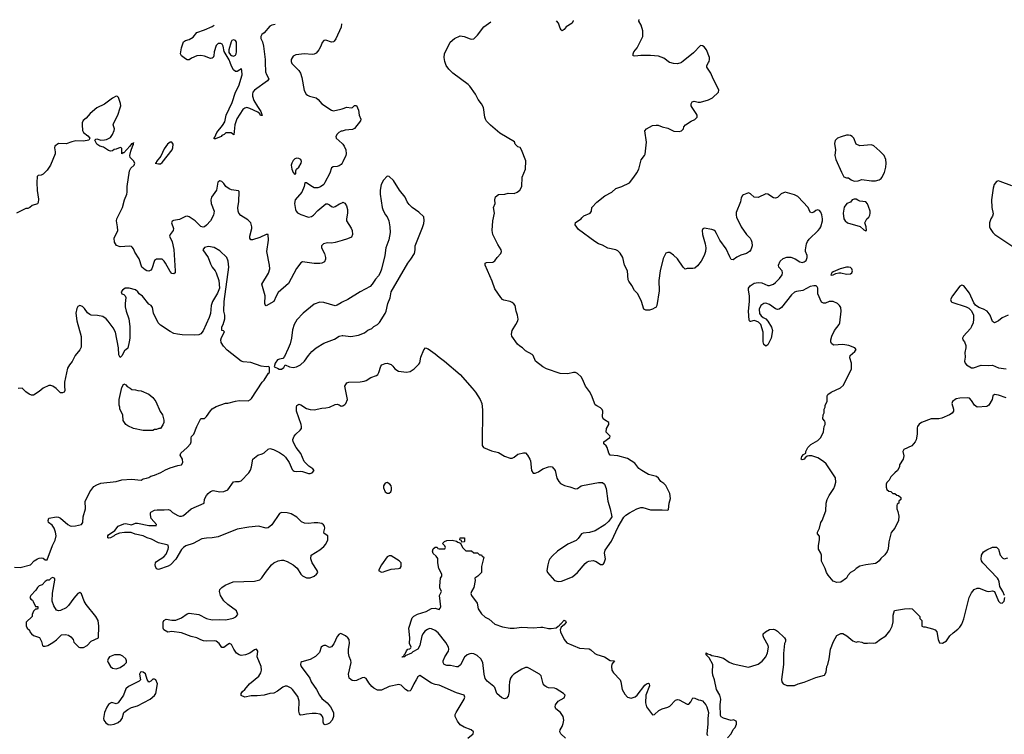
# Model space of a CAD drawing. Header units: inches. Extents: x 2323201 to 2563958, y 895391 to 1023096.
# Tile 86 of 196: x 2416646 to 2426892, y 1013004 to 1020446. Entities that reach past the tile are written whole.
import ezdxf

# ---------------------------------------------------------------- set-up
doc = ezdxf.new("R2010")
doc.units = ezdxf.units.IN
doc.header["$MEASUREMENT"] = 0
for name, color, linetype in [('C4011', 7, 'Continuous'), ('C4012', 7, 'Continuous'), ('C4021', 7, 'Continuous'), ('C4022', 7, 'Continuous')]:
    doc.layers.add(name, color=color, linetype=linetype)

msp = doc.modelspace()

# ---------------------------------------------------------------- linework, layer by layer
at = {"layer": 'C4011', "color": 5}
for points, elevation in [([(2419169, 1019449), (2419150, 1019449), (2419144, 1019464), (2419123, 1019483), (2419041, 1019521), (2419010, 1019530), (2418990, 1019525), (2418969, 1019511), (2418906, 1019414), (2418883, 1019350), (2418873, 1019247), (2418847, 1019267), (2418790, 1019266), (2418774, 1019250), (2418750, 1019239), (2418741, 1019230), (2418684, 1019204), (2418670, 1019206), (2418669, 1019210), (2418678, 1019222), (2418698, 1019270), (2418757, 1019343), (2418779, 1019381), (2418793, 1019450), (2418857, 1019583), (2418891, 1019690), (2418925, 1019755), (2418960, 1019870), (2418957, 1019917), (2418950, 1019938), (2418937, 1019923), (2418910, 1019906), (2418890, 1019905), (2418870, 1019922), (2418850, 1019961), (2418837, 1020000)], 120), ([(2419201, 1020000), (2419202, 1019902), (2419213, 1019873), (2419237, 1019830), (2419224, 1019810), (2419088, 1019712), (2419072, 1019690), (2419067, 1019670), (2419067, 1019650), (2419084, 1019604), (2419120, 1019540), (2419156, 1019490), (2419169, 1019449)], 120), ([(2419475, 1020000), (2419479, 1019990), (2419550, 1019916), (2419568, 1019888), (2419583, 1019843), (2419607, 1019707), (2419628, 1019670), (2419640, 1019660), (2419661, 1019650), (2419730, 1019632), (2419753, 1019613), (2419790, 1019570), (2419890, 1019502), (2419910, 1019498), (2419986, 1019514), (2420000, 1019518)], 140), ([(2420000, 1018146), (2419930, 1018125), (2419890, 1018119), (2419850, 1018121), (2419807, 1018110), (2419788, 1018090), (2419787, 1018070), (2419818, 1018010), (2419828, 1017970), (2419828, 1017950), (2419816, 1017924), (2419790, 1017910), (2419770, 1017907), (2419710, 1017907), (2419590, 1017925), (2419570, 1017913), (2419526, 1017854), (2419442, 1017698), (2419335, 1017605), (2419313, 1017567), (2419289, 1017510), (2419210, 1017464), (2419203, 1017470), (2419198, 1017490), (2419200, 1017570), (2419164, 1017690), (2419235, 1017805), (2419248, 1017850), (2419247, 1017890), (2419219, 1018030), (2419235, 1018150), (2419230, 1018208), (2419210, 1018209), (2419143, 1018177), (2419070, 1018152), (2419050, 1018153), (2419042, 1018170), (2419042, 1018190), (2419062, 1018270), (2419061, 1018290), (2419050, 1018330), (2419020, 1018360), (2418947, 1018407), (2418927, 1018430), (2418920, 1018450), (2418917, 1018490), (2418926, 1018550), (2418930, 1018658), (2418923, 1018663), (2418850, 1018674), (2418824, 1018684), (2418790, 1018710), (2418770, 1018739), (2418750, 1018759), (2418730, 1018769), (2418708, 1018752), (2418694, 1018670), (2418643, 1018597), (2418635, 1018570), (2418640, 1018530), (2418669, 1018450), (2418663, 1018410), (2418632, 1018350), (2418590, 1018305), (2418570, 1018289), (2418555, 1018285), (2418530, 1018291), (2418471, 1018351), (2418410, 1018392), (2418390, 1018401), (2418370, 1018397), (2418310, 1018364), (2418245, 1018355), (2418231, 1018349), (2418227, 1018330), (2418246, 1018270), (2418243, 1018250), (2418213, 1018210), (2418204, 1018190), (2418232, 1018132), (2418250, 1018052), (2418264, 1017830), (2418262, 1017810), (2418250, 1017798), (2418230, 1017801), (2418210, 1017822), (2418164, 1017910), (2418150, 1017932), (2418130, 1017952), (2418070, 1017950), (2418050, 1017939), (2418020, 1017850), (2418010, 1017836), (2417990, 1017828), (2417970, 1017831), (2417950, 1017840), (2417916, 1017870), (2417890, 1017954), (2417844, 1018024), (2417830, 1018059), (2417817, 1018077), (2417810, 1018083), (2417790, 1018086), (2417690, 1018079), (2417653, 1018093), (2417633, 1018130), (2417630, 1018170), (2417668, 1018250), (2417665, 1018290), (2417654, 1018350), (2417656, 1018370), (2417717, 1018490), (2417736, 1018570), (2417760, 1018630), (2417764, 1018650), (2417764, 1018710), (2417788, 1018872), (2417801, 1018899), (2417838, 1018930), (2417845, 1018950), (2417830, 1018975), (2417797, 1019010), (2417792, 1019030), (2417803, 1019077), (2417823, 1019137), (2417830, 1019145), (2417830, 1019166), (2417826, 1019154), (2417810, 1019152), (2417793, 1019127), (2417730, 1019059), (2417721, 1019059), (2417710, 1019049), (2417709, 1019109), (2417690, 1019113), (2417650, 1019097), (2417630, 1019094), (2417610, 1019079), (2417590, 1019076), (2417570, 1019083), (2417517, 1019117), (2417478, 1019130), (2417450, 1019149), (2417428, 1019190), (2417438, 1019202), (2417450, 1019205), (2417491, 1019191), (2417530, 1019193), (2417550, 1019198), (2417590, 1019219), (2417612, 1019250), (2417629, 1019290), (2417633, 1019310), (2417619, 1019350), (2417624, 1019370), (2417668, 1019452), (2417693, 1019527), (2417697, 1019550), (2417694, 1019574), (2417674, 1019634), (2417665, 1019645), (2417650, 1019649), (2417610, 1019627), (2417530, 1019567), (2417450, 1019526), (2417378, 1019470), (2417339, 1019421), (2417306, 1019394), (2417297, 1019370), (2417296, 1019350), (2417301, 1019290), (2417311, 1019270), (2417356, 1019236), (2417376, 1019210), (2417365, 1019190), (2417310, 1019181), (2417230, 1019183), (2417190, 1019175), (2417130, 1019154), (2417050, 1019156), (2417013, 1019130), (2417007, 1019110), (2417016, 1019070), (2417014, 1019050), (2416966, 1018930), (2416930, 1018879), (2416890, 1018838), (2416870, 1018827), (2416837, 1018823), (2416828, 1018812), (2416824, 1018750), (2416828, 1018668), (2416842, 1018578), (2416838, 1018542), (2416830, 1018529), (2416774, 1018510), (2416750, 1018488), (2416730, 1018478), (2416710, 1018478), (2416614, 1018430)], 140), ([(2419169, 1019449), (2419170, 1019446)], 120), ([(2420000, 1019286), (2419990, 1019283), (2419968, 1019272), (2419950, 1019255), (2419935, 1019230), (2419938, 1019210), (2420000, 1019157)], 140), ([(2420000, 1018951), (2419990, 1018937), (2419970, 1018924), (2419950, 1018916), (2419908, 1018912), (2419890, 1018904), (2419874, 1018846), (2419822, 1018750), (2419809, 1018730), (2419776, 1018704), (2419750, 1018694), (2419710, 1018696), (2419674, 1018714), (2419630, 1018748), (2419614, 1018746), (2419607, 1018710), (2419583, 1018650), (2419514, 1018570), (2419507, 1018533), (2419517, 1018470), (2419524, 1018450), (2419535, 1018435), (2419570, 1018416), (2419650, 1018390), (2419683, 1018397), (2419703, 1018410), (2419750, 1018458), (2419830, 1018527), (2419850, 1018527), (2419870, 1018519), (2419890, 1018501), (2419910, 1018494), (2419930, 1018499), (2419973, 1018527), (2420000, 1018539)], 140), ([(2416590, 1014743), (2416650, 1014742), (2416758, 1014770), (2416798, 1014810), (2416830, 1014831), (2416850, 1014838), (2416870, 1014842), (2416890, 1014838), (2416910, 1014822), (2416930, 1014822), (2416986, 1014970), (2417016, 1015024), (2417024, 1015070), (2417020, 1015110), (2417005, 1015150), (2416983, 1015183), (2416947, 1015210), (2416943, 1015230), (2416950, 1015254), (2417030, 1015270), (2417050, 1015266), (2417070, 1015255), (2417147, 1015187), (2417170, 1015175), (2417190, 1015170), (2417227, 1015173), (2417289, 1015190), (2417304, 1015210), (2417306, 1015270), (2417330, 1015350), (2417327, 1015430), (2417369, 1015510), (2417374, 1015530), (2417417, 1015583), (2417450, 1015603), (2417490, 1015619), (2417650, 1015637), (2417710, 1015653), (2417810, 1015660), (2417909, 1015651), (2417930, 1015665), (2417966, 1015670), (2417990, 1015678), (2418010, 1015691), (2418050, 1015701), (2418115, 1015730), (2418162, 1015758), (2418210, 1015777), (2418290, 1015804), (2418330, 1015811), (2418345, 1015835), (2418339, 1015870), (2418315, 1015910), (2418322, 1015930), (2418389, 1015990), (2418424, 1016030), (2418429, 1016050), (2418429, 1016091), (2418435, 1016105), (2418458, 1016130), (2418489, 1016210), (2418530, 1016292), (2418570, 1016294), (2418588, 1016312), (2418630, 1016372), (2418650, 1016392), (2418690, 1016418), (2418789, 1016451), (2418810, 1016451), (2418890, 1016474), (2418930, 1016479), (2419022, 1016478), (2419049, 1016491), (2419058, 1016502), (2419169, 1016670), (2419189, 1016690), (2419236, 1016764), (2419246, 1016770), (2419247, 1016827), (2419233, 1016833), (2419210, 1016829), (2419157, 1016837), (2419050, 1016876), (2418970, 1016884), (2418950, 1016890), (2418804, 1017004), (2418765, 1017045), (2418744, 1017084), (2418740, 1017110), (2418745, 1017135), (2418776, 1017196), (2418767, 1017207), (2418748, 1017210), (2418748, 1017248), (2418762, 1017270), (2418782, 1017330), (2418782, 1017370), (2418769, 1017410), (2418772, 1017510), (2418823, 1017870), (2418814, 1017930), (2418800, 1017970), (2418730, 1018040), (2418670, 1018074), (2418610, 1018082), (2418568, 1018072), (2418551, 1018050), (2418608, 1017970), (2418630, 1017903), (2418649, 1017869), (2418680, 1017830), (2418690, 1017810), (2418719, 1017730), (2418726, 1017650), (2418704, 1017596), (2418651, 1017510), (2418639, 1017470), (2418630, 1017386), (2418617, 1017343), (2418556, 1017204), (2418530, 1017173), (2418510, 1017163), (2418470, 1017159), (2418335, 1017165), (2418289, 1017169), (2418250, 1017179), (2418210, 1017199), (2418110, 1017263), (2418087, 1017287), (2418038, 1017390), (2418028, 1017450), (2418015, 1017470), (2417990, 1017482), (2417925, 1017565), (2417888, 1017590), (2417875, 1017610), (2417850, 1017634), (2417786, 1017650), (2417742, 1017650), (2417716, 1017630), (2417703, 1017610), (2417710, 1017592), (2417730, 1017585), (2417745, 1017570), (2417751, 1017551), (2417743, 1017490), (2417744, 1017456), (2417753, 1017410), (2417782, 1017330), (2417793, 1017250), (2417791, 1017130), (2417786, 1017090), (2417770, 1017026), (2417750, 1017006), (2417738, 1017002), (2417712, 1016950), (2417690, 1016926), (2417676, 1016956), (2417675, 1017030), (2417643, 1017190), (2417617, 1017237), (2417567, 1017307), (2417544, 1017330), (2417510, 1017353), (2417455, 1017365), (2417390, 1017369), (2417376, 1017376), (2417350, 1017394), (2417319, 1017439), (2417299, 1017459), (2417270, 1017469), (2417257, 1017463), (2417250, 1017458), (2417241, 1017439), (2417231, 1017390), (2417239, 1017310), (2417285, 1017145), (2417285, 1017035), (2417271, 1017009), (2417223, 1016950), (2417193, 1016887), (2417163, 1016850), (2417144, 1016816), (2417113, 1016670), (2417111, 1016630), (2417115, 1016585), (2417110, 1016568), (2417090, 1016558), (2417070, 1016558), (2417025, 1016605), (2416990, 1016629), (2416970, 1016635), (2416950, 1016635), (2416890, 1016609), (2416850, 1016575), (2416790, 1016535), (2416770, 1016535), (2416745, 1016545), (2416710, 1016569), (2416670, 1016608), (2416630, 1016604)], 160), ([(2420000, 1017503), (2419990, 1017498), (2419950, 1017473), (2419930, 1017465), (2419810, 1017502), (2419770, 1017504), (2419710, 1017483), (2419596, 1017390), (2419530, 1017319), (2419503, 1017270), (2419483, 1017217), (2419474, 1017130), (2419459, 1017070), (2419440, 1017020), (2419401, 1016939), (2419383, 1016917), (2419348, 1016912), (2419330, 1016905), (2419305, 1016870), (2419294, 1016830), (2419330, 1016818), (2419347, 1016807), (2419370, 1016805), (2419396, 1016824), (2419410, 1016852), (2419454, 1016830), (2419490, 1016825), (2419526, 1016830), (2419568, 1016850), (2419609, 1016890), (2419650, 1016950), (2419685, 1016990), (2419730, 1017027), (2419810, 1017077), (2419923, 1017117), (2419970, 1017151), (2420000, 1017155)], 160), ([(2420000, 1014046), (2419988, 1014052), (2419970, 1014047), (2419950, 1014021), (2419914, 1013946), (2419890, 1013915), (2419870, 1013909), (2419830, 1013929), (2419810, 1013930), (2419797, 1013923), (2419784, 1013910), (2419766, 1013854), (2419725, 1013815), (2419670, 1013782), (2419583, 1013757), (2419571, 1013750), (2419568, 1013732), (2419575, 1013710), (2419664, 1013590), (2419679, 1013550), (2419736, 1013470), (2419765, 1013410), (2419790, 1013377), (2419847, 1013330), (2419879, 1013290), (2419911, 1013231), (2419911, 1013190), (2419899, 1013150), (2419870, 1013121), (2419850, 1013109), (2419824, 1013104), (2419809, 1013110), (2419804, 1013130), (2419805, 1013170), (2419797, 1013190), (2419785, 1013204), (2419770, 1013213), (2419730, 1013221), (2419690, 1013222), (2419630, 1013215), (2419595, 1013205), (2419570, 1013202), (2419566, 1013206), (2419557, 1013217), (2419550, 1013246), (2419554, 1013350), (2419539, 1013399), (2419486, 1013470), (2419470, 1013484), (2419430, 1013504), (2419410, 1013504), (2419385, 1013495), (2419330, 1013452), (2419290, 1013432), (2419250, 1013427), (2419190, 1013410), (2419117, 1013403), (2419055, 1013405), (2418990, 1013389), (2418949, 1013409), (2418949, 1013430), (2418964, 1013450), (2418990, 1013471), (2419038, 1013530), (2419134, 1013610), (2419156, 1013644), (2419162, 1013670), (2419160, 1013710), (2419118, 1013810), (2419123, 1013870), (2419110, 1013889), (2419090, 1013885), (2419039, 1013850), (2418996, 1013830), (2418950, 1013824), (2418929, 1013830), (2418903, 1013850), (2418875, 1013890), (2418850, 1013938), (2418830, 1013949), (2418810, 1013939), (2418770, 1013909), (2418750, 1013909), (2418723, 1013950), (2418690, 1013975), (2418670, 1013978), (2418590, 1013972), (2418557, 1013977), (2418530, 1013986), (2418488, 1014010), (2418430, 1014024), (2418330, 1014059), (2418230, 1014074), (2418189, 1014069), (2418146, 1014090), (2418138, 1014110), (2418138, 1014170), (2418146, 1014190), (2418170, 1014202), (2418230, 1014191), (2418270, 1014194), (2418330, 1014216), (2418390, 1014257), (2418410, 1014264), (2418510, 1014251), (2418588, 1014208), (2418650, 1014196), (2418730, 1014199), (2418790, 1014195), (2418867, 1014213), (2418894, 1014226), (2418917, 1014250), (2418903, 1014290), (2418810, 1014354), (2418770, 1014392), (2418734, 1014450), (2418725, 1014490), (2418730, 1014510), (2418748, 1014532), (2418783, 1014557), (2418867, 1014593), (2419090, 1014600), (2419146, 1014614), (2419166, 1014634), (2419203, 1014690), (2419266, 1014770), (2419292, 1014790), (2419336, 1014810), (2419370, 1014818), (2419390, 1014817), (2419430, 1014804), (2419490, 1014770), (2419533, 1014733), (2419570, 1014673), (2419590, 1014653), (2419610, 1014642), (2419630, 1014633), (2419670, 1014633), (2419709, 1014650), (2419734, 1014670), (2419748, 1014690), (2419742, 1014710), (2419689, 1014790), (2419675, 1014830), (2419678, 1014870), (2419770, 1014925), (2419810, 1014959), (2419830, 1014984), (2419851, 1015030), (2419854, 1015050), (2419851, 1015071), (2419815, 1015095), (2419812, 1015110), (2419822, 1015150), (2419818, 1015170), (2419806, 1015186), (2419790, 1015198), (2419750, 1015207), (2419710, 1015207), (2419650, 1015199), (2419610, 1015202), (2419578, 1015218), (2419530, 1015266), (2419470, 1015301), (2419430, 1015309), (2419370, 1015314), (2419350, 1015304), (2419270, 1015185), (2419230, 1015154), (2419210, 1015151), (2419130, 1015170), (2419030, 1015161), (2418910, 1015140), (2418710, 1015061), (2418650, 1015050), (2418590, 1015047), (2418541, 1015039), (2418450, 1014992), (2418374, 1014966), (2418350, 1014950), (2418331, 1014929), (2418270, 1014827), (2418215, 1014770), (2418190, 1014754), (2418090, 1014719), (2418070, 1014728), (2418059, 1014750), (2418055, 1014770), (2418059, 1014790), (2418070, 1014805), (2418147, 1014853), (2418170, 1014881), (2418192, 1014930), (2418195, 1014950), (2418190, 1014973), (2418090, 1014996), (2418017, 1015037), (2417973, 1015050), (2417930, 1015070), (2417849, 1015089), (2417805, 1015105), (2417735, 1015105), (2417683, 1015097), (2417640, 1015080), (2417630, 1015070), (2417591, 1015050), (2417570, 1015045), (2417562, 1015050), (2417564, 1015070), (2417570, 1015081), (2417635, 1015125), (2417670, 1015170), (2417730, 1015195), (2417750, 1015199), (2417810, 1015186), (2417850, 1015201), (2417870, 1015202), (2417990, 1015179), (2418058, 1015178), (2418066, 1015174), (2418069, 1015190), (2418015, 1015250), (2418006, 1015290), (2418006, 1015310), (2418010, 1015316), (2418050, 1015339), (2418077, 1015343), (2418150, 1015340), (2418190, 1015344), (2418210, 1015339), (2418235, 1015315), (2418290, 1015281), (2418310, 1015274), (2418330, 1015274), (2418350, 1015283), (2418430, 1015351), (2418564, 1015410), (2418569, 1015451), (2418589, 1015490), (2418607, 1015513), (2418630, 1015531), (2418659, 1015541), (2418730, 1015530), (2418770, 1015531), (2418810, 1015551), (2418870, 1015634), (2418890, 1015638), (2418930, 1015636), (2418950, 1015645), (2419030, 1015727), (2419047, 1015753), (2419059, 1015790), (2419072, 1015868), (2419124, 1015910), (2419170, 1015924), (2419190, 1015935), (2419230, 1015973), (2419250, 1015979), (2419287, 1015970), (2419350, 1015938), (2419392, 1015910), (2419412, 1015890), (2419450, 1015833), (2419482, 1015762), (2419490, 1015750), (2419503, 1015743), (2419530, 1015739), (2419570, 1015743), (2419590, 1015740), (2419650, 1015719), (2419670, 1015719), (2419690, 1015727), (2419709, 1015750), (2419697, 1015770), (2419656, 1015796), (2419605, 1015845), (2419570, 1015928), (2419524, 1015990), (2419491, 1016050), (2419488, 1016072), (2419502, 1016110), (2419518, 1016130), (2419566, 1016170), (2419578, 1016190), (2419579, 1016210), (2419574, 1016230), (2419526, 1016370), (2419525, 1016410), (2419531, 1016429), (2419550, 1016441), (2419570, 1016434), (2419630, 1016397), (2419670, 1016386), (2419710, 1016381), (2419790, 1016400), (2419830, 1016402), (2419870, 1016411), (2419930, 1016439), (2419950, 1016441), (2419970, 1016436), (2419990, 1016422), (2420000, 1016423)], 140)]:
    msp.add_lwpolyline(points, dxfattribs=dict(at, elevation=elevation))
for points, elevation in [([(2418210, 1019169), (2418184, 1019150), (2418150, 1019099), (2418116, 1019024), (2418071, 1018970), (2418065, 1018955), (2418054, 1018950), (2418090, 1018943), (2418110, 1018945), (2418130, 1018959), (2418231, 1019090), (2418240, 1019110), (2418244, 1019150), (2418230, 1019169)], 140), ([(2419530, 1019004), (2419510, 1018998), (2419490, 1018978), (2419476, 1018950), (2419471, 1018930), (2419478, 1018890), (2419490, 1018854), (2419510, 1018834), (2419518, 1018842), (2419518, 1018870), (2419528, 1018890), (2419552, 1018908), (2419576, 1018950), (2419579, 1018970), (2419573, 1018990), (2419550, 1019001)], 140), ([(2418030, 1016168), (2417930, 1016169), (2417830, 1016189), (2417770, 1016215), (2417750, 1016229), (2417722, 1016270), (2417718, 1016330), (2417689, 1016390), (2417689, 1016410), (2417682, 1016430), (2417682, 1016490), (2417710, 1016614), (2417728, 1016652), (2417750, 1016642), (2417765, 1016625), (2417794, 1016610), (2417813, 1016593), (2417850, 1016592), (2417876, 1016584), (2417910, 1016582), (2417990, 1016545), (2418030, 1016511), (2418061, 1016470), (2418107, 1016367), (2418131, 1016330), (2418144, 1016276), (2418145, 1016250), (2418135, 1016225), (2418110, 1016188), (2418093, 1016187), (2418070, 1016178), (2418050, 1016178)], 160), ([(2416990, 1014638), (2416974, 1014630), (2416954, 1014610), (2416930, 1014608), (2416910, 1014595), (2416878, 1014562), (2416850, 1014549), (2416830, 1014532), (2416814, 1014506), (2416763, 1014450), (2416751, 1014430), (2416762, 1014410), (2416779, 1014399), (2416787, 1014387), (2416810, 1014334), (2416833, 1014333), (2416833, 1014313), (2416830, 1014306), (2416810, 1014306), (2416790, 1014286), (2416774, 1014250), (2416774, 1014230), (2416714, 1014170), (2416713, 1014133), (2416722, 1014110), (2416747, 1014087), (2416751, 1014070), (2416768, 1014050), (2416790, 1014031), (2416851, 1014011), (2416871, 1013970), (2416882, 1013930), (2416890, 1013922), (2416910, 1013921), (2416938, 1013930), (2416990, 1013959), (2417030, 1013988), (2417082, 1014038), (2417124, 1014044), (2417155, 1014035), (2417179, 1014019), (2417201, 1013990), (2417210, 1013962), (2417262, 1013910), (2417270, 1013906), (2417310, 1013908), (2417348, 1013930), (2417390, 1013974), (2417466, 1014010), (2417469, 1014130), (2417463, 1014190), (2417438, 1014230), (2417337, 1014357), (2417318, 1014390), (2417290, 1014468), (2417270, 1014482), (2417250, 1014469), (2417210, 1014423), (2417155, 1014345), (2417130, 1014321), (2417070, 1014293), (2417050, 1014289), (2417030, 1014297), (2417000, 1014340), (2416984, 1014390), (2416986, 1014474), (2417013, 1014610), (2417010, 1014626)], 160), ([(2417692, 1013832), (2417634, 1013830), (2417582, 1013810), (2417565, 1013790), (2417561, 1013770), (2417566, 1013750), (2417591, 1013710), (2417610, 1013691), (2417650, 1013686), (2417690, 1013698), (2417738, 1013730), (2417758, 1013750), (2417758, 1013770), (2417749, 1013790), (2417719, 1013819)], 160), ([(2417910, 1013656), (2417902, 1013650), (2417893, 1013630), (2417902, 1013570), (2417890, 1013558), (2417777, 1013503), (2417750, 1013478), (2417725, 1013410), (2417672, 1013330), (2417650, 1013322), (2417606, 1013334), (2417590, 1013329), (2417570, 1013315), (2417553, 1013287), (2417528, 1013230), (2417519, 1013170), (2417523, 1013150), (2417543, 1013123), (2417565, 1013106), (2417590, 1013101), (2417630, 1013108), (2417672, 1013128), (2417699, 1013150), (2417713, 1013170), (2417729, 1013230), (2417770, 1013261), (2417810, 1013283), (2417870, 1013302), (2418004, 1013370), (2418050, 1013407), (2418061, 1013430), (2418081, 1013530), (2418062, 1013570), (2418050, 1013579), (2418030, 1013578), (2418010, 1013558), (2417990, 1013548), (2417974, 1013574), (2417954, 1013634), (2417932, 1013652)], 160)]:
    msp.add_lwpolyline(points, close=True, dxfattribs=dict(at, elevation=elevation))
at = {"layer": 'C4012', "color": 5}
for points, elevation in [([(2418837, 1020000), (2418827, 1020027), (2418775, 1020115), (2418764, 1020170), (2418752, 1020192), (2418738, 1020198), (2418710, 1020197), (2418690, 1020175), (2418668, 1020110), (2418666, 1020070), (2418658, 1020050), (2418650, 1020044), (2418630, 1020041), (2418570, 1020066), (2418530, 1020074), (2418490, 1020068), (2418434, 1020046), (2418410, 1020029), (2418390, 1020029), (2418370, 1020038), (2418330, 1020068), (2418319, 1020090), (2418330, 1020151), (2418350, 1020214), (2418370, 1020227), (2418410, 1020239), (2418450, 1020265), (2418488, 1020312), (2418570, 1020341), (2418650, 1020376), (2418669, 1020387)], 120), ([(2419305, 1020394), (2419271, 1020389), (2419250, 1020379), (2419190, 1020310), (2419167, 1020290), (2419154, 1020270), (2419155, 1020250), (2419174, 1020214), (2419184, 1020170), (2419200, 1020030), (2419201, 1020000)], 120), ([(2419995, 1020402), (2419991, 1020369), (2419935, 1020245), (2419919, 1020221), (2419910, 1020214), (2419890, 1020213), (2419833, 1020233), (2419810, 1020229), (2419793, 1020207), (2419780, 1020170), (2419760, 1020130), (2419730, 1020096), (2419710, 1020086), (2419690, 1020082), (2419610, 1020091), (2419521, 1020079), (2419490, 1020066), (2419470, 1020030), (2419470, 1020010), (2419475, 1020000)], 140)]:
    msp.add_lwpolyline(points, dxfattribs=dict(at, elevation=elevation))
at = {"layer": 'C4012', "color": 5, "elevation": 120}
msp.add_lwpolyline([(2418870, 1020234), (2418853, 1020227), (2418845, 1020215), (2418821, 1020130), (2418823, 1020103), (2418839, 1020079), (2418851, 1020071), (2418870, 1020067), (2418890, 1020077), (2418898, 1020090), (2418903, 1020110), (2418902, 1020210), (2418890, 1020229)], close=True, dxfattribs=at)
at = {"layer": 'C4021', "color": 5}
for points, elevation in [([(2420000, 1016423), (2420010, 1016425), (2420030, 1016438), (2420039, 1016450), (2420057, 1016490), (2420029, 1016630), (2420050, 1016663), (2420070, 1016672), (2420190, 1016675), (2420230, 1016680), (2420250, 1016688), (2420299, 1016721), (2420359, 1016741), (2420373, 1016750), (2420384, 1016770), (2420404, 1016836), (2420415, 1016850), (2420450, 1016864), (2420470, 1016867), (2420510, 1016855), (2420530, 1016838), (2420548, 1016808), (2420587, 1016787), (2420670, 1016774), (2420710, 1016782), (2420750, 1016811), (2420801, 1016859), (2420808, 1016872), (2420819, 1016930), (2420850, 1017007), (2420870, 1017027), (2420898, 1017018), (2420970, 1016965), (2421010, 1016930), (2421067, 1016890), (2421230, 1016750), (2421355, 1016610), (2421388, 1016568), (2421437, 1016490), (2421454, 1016450), (2421461, 1016381), (2421458, 1016030), (2421459, 1016010), (2421471, 1015990), (2421555, 1015955), (2421630, 1015938), (2421690, 1015899), (2421750, 1015881), (2421770, 1015881), (2421791, 1015889), (2421830, 1015921), (2421890, 1015935), (2421910, 1015934), (2421930, 1015911), (2421954, 1015870), (2421961, 1015850), (2421972, 1015752), (2421990, 1015724), (2422010, 1015722), (2422043, 1015737), (2422090, 1015768), (2422150, 1015790), (2422170, 1015794), (2422188, 1015788), (2422217, 1015750), (2422237, 1015670), (2422256, 1015636), (2422274, 1015614), (2422314, 1015594), (2422370, 1015582), (2422430, 1015560), (2422450, 1015565), (2422490, 1015592), (2422504, 1015596), (2422670, 1015626), (2422710, 1015625), (2422732, 1015610), (2422750, 1015565), (2422765, 1015430), (2422790, 1015350), (2422806, 1015270), (2422802, 1015258), (2422776, 1015224), (2422734, 1015186), (2422636, 1015124), (2422576, 1015104), (2422510, 1015099), (2422492, 1015090), (2422458, 1015042), (2422437, 1015023), (2422350, 1014984), (2422243, 1014910), (2422190, 1014862), (2422162, 1014830), (2422151, 1014810), (2422140, 1014770), (2422132, 1014710), (2422139, 1014690), (2422210, 1014605), (2422250, 1014594), (2422283, 1014597), (2422398, 1014642), (2422451, 1014689), (2422530, 1014784), (2422550, 1014800), (2422570, 1014807), (2422615, 1014815), (2422644, 1014804), (2422690, 1014771), (2422710, 1014771), (2422720, 1014780), (2422729, 1014791), (2422741, 1014830), (2422732, 1014890), (2422740, 1014920), (2422805, 1015015), (2422874, 1015166), (2422934, 1015266), (2422954, 1015286), (2422990, 1015311), (2423068, 1015352), (2423110, 1015365), (2423130, 1015365), (2423210, 1015341), (2423330, 1015342), (2423390, 1015338), (2423396, 1015344), (2423403, 1015410), (2423419, 1015461), (2423413, 1015510), (2423370, 1015595), (2423350, 1015614), (2423316, 1015636), (2423292, 1015672), (2423274, 1015690), (2423190, 1015710), (2423121, 1015750), (2423090, 1015773), (2423047, 1015827), (2422970, 1015877), (2422870, 1015903), (2422790, 1015909), (2422776, 1015930), (2422760, 1015990), (2422748, 1016008), (2422723, 1016030), (2422723, 1016050), (2422786, 1016094), (2422789, 1016110), (2422749, 1016151), (2422752, 1016188), (2422775, 1016230), (2422778, 1016250), (2422730, 1016277), (2422717, 1016290), (2422712, 1016310), (2422715, 1016370), (2422707, 1016387), (2422690, 1016405), (2422650, 1016423), (2422636, 1016436), (2422597, 1016537), (2422575, 1016575), (2422533, 1016630), (2422503, 1016703), (2422487, 1016727), (2422450, 1016761), (2422430, 1016770), (2422410, 1016771), (2422350, 1016758), (2422270, 1016762), (2422128, 1016808), (2422090, 1016830), (2422015, 1016890), (2421990, 1016950), (2421980, 1016960), (2421910, 1016997), (2421877, 1017030), (2421850, 1017045), (2421826, 1017066), (2421767, 1017150), (2421762, 1017170), (2421772, 1017210), (2421810, 1017271), (2421828, 1017310), (2421832, 1017328), (2421827, 1017370), (2421813, 1017410), (2421801, 1017470), (2421788, 1017488), (2421770, 1017501), (2421750, 1017510), (2421683, 1017523), (2421670, 1017530), (2421651, 1017551), (2421590, 1017643), (2421561, 1017721), (2421489, 1017890), (2421489, 1017910), (2421503, 1017917), (2421570, 1017922), (2421590, 1017933), (2421615, 1017970), (2421652, 1018010), (2421661, 1018030), (2421657, 1018050), (2421623, 1018103), (2421570, 1018210), (2421561, 1018250), (2421571, 1018350), (2421588, 1018430), (2421576, 1018490), (2421592, 1018530), (2421589, 1018570), (2421598, 1018602), (2421630, 1018626), (2421693, 1018627), (2421730, 1018638), (2421790, 1018637), (2421822, 1018650), (2421850, 1018671), (2421871, 1018709), (2421876, 1018804), (2421909, 1018890), (2421914, 1018974), (2421869, 1019090), (2421853, 1019113), (2421830, 1019122), (2421802, 1019150), (2421795, 1019175), (2421643, 1019263), (2421546, 1019346), (2421505, 1019390), (2421492, 1019410), (2421487, 1019430), (2421472, 1019530), (2421452, 1019570), (2421416, 1019616), (2421388, 1019670), (2421330, 1019754), (2421312, 1019772), (2421152, 1019890), (2421110, 1019930), (2421085, 1019970), (2421073, 1020000)], 140), ([(2426910, 1016506), (2426830, 1016536), (2426790, 1016542), (2426772, 1016530), (2426766, 1016490), (2426731, 1016430), (2426710, 1016418), (2426610, 1016412), (2426581, 1016430), (2426550, 1016479), (2426530, 1016503), (2426510, 1016509), (2426430, 1016505), (2426390, 1016497), (2426353, 1016470), (2426346, 1016450), (2426363, 1016390), (2426363, 1016370), (2426350, 1016349), (2426322, 1016330), (2426243, 1016297), (2426210, 1016290), (2426130, 1016289), (2426030, 1016252), (2426006, 1016234), (2425988, 1016210), (2425984, 1016196), (2425985, 1016130), (2425976, 1016070), (2425966, 1016050), (2425930, 1016009), (2425845, 1015970), (2425836, 1015950), (2425845, 1015905), (2425841, 1015870), (2425802, 1015810), (2425802, 1015790), (2425782, 1015750), (2425752, 1015728), (2425710, 1015686), (2425694, 1015650), (2425670, 1015626), (2425662, 1015610), (2425664, 1015576), (2425670, 1015554), (2425690, 1015534), (2425711, 1015531), (2425733, 1015513), (2425751, 1015511), (2425773, 1015493), (2425792, 1015492), (2425814, 1015470), (2425814, 1015450), (2425794, 1015430), (2425794, 1015410), (2425778, 1015402), (2425773, 1015387), (2425772, 1015350), (2425783, 1015323), (2425794, 1015274), (2425791, 1015230), (2425751, 1015150), (2425713, 1015107), (2425691, 1015009), (2425684, 1014936), (2425673, 1014907), (2425650, 1014874), (2425607, 1014833), (2425591, 1014810), (2425570, 1014794), (2425550, 1014782), (2425452, 1014768), (2425387, 1014753), (2425352, 1014730), (2425330, 1014708), (2425290, 1014688), (2425262, 1014658), (2425250, 1014629), (2425190, 1014589), (2425150, 1014584), (2425110, 1014598), (2425060, 1014660), (2425041, 1014690), (2425029, 1014730), (2424988, 1014808), (2424989, 1014870), (2424982, 1014890), (2424958, 1014930), (2424958, 1014970), (2424969, 1015030), (2424968, 1015068), (2424949, 1015090), (2424949, 1015110), (2424969, 1015151), (2424983, 1015210), (2424996, 1015230), (2425035, 1015330), (2425038, 1015410), (2425048, 1015450), (2425068, 1015490), (2425117, 1015563), (2425130, 1015590), (2425138, 1015630), (2425134, 1015674), (2425039, 1015819), (2425010, 1015845), (2424950, 1015884), (2424890, 1015904), (2424857, 1015903), (2424841, 1015899), (2424818, 1015882), (2424810, 1015869), (2424790, 1015862), (2424778, 1015870), (2424784, 1015896), (2424803, 1015917), (2424826, 1015930), (2424826, 1015950), (2424848, 1015990), (2424880, 1016020), (2424950, 1016062), (2424978, 1016090), (2424997, 1016123), (2425010, 1016154), (2425017, 1016210), (2425029, 1016230), (2425029, 1016250), (2425023, 1016263), (2425002, 1016290), (2425008, 1016330), (2425018, 1016350), (2425018, 1016390), (2425028, 1016410), (2425028, 1016430), (2425048, 1016470), (2425048, 1016530), (2425056, 1016544), (2425090, 1016566), (2425189, 1016611), (2425219, 1016641), (2425301, 1016810), (2425303, 1016870), (2425285, 1016925), (2425287, 1016950), (2425335, 1016990), (2425349, 1017010), (2425338, 1017030), (2425274, 1017054), (2425210, 1017063), (2425116, 1017056), (2425093, 1017073), (2425086, 1017090), (2425085, 1017110), (2425097, 1017150), (2425126, 1017210), (2425172, 1017270), (2425181, 1017290), (2425195, 1017410), (2425190, 1017450), (2425178, 1017470), (2425156, 1017490), (2425110, 1017510), (2425070, 1017510), (2425030, 1017494), (2425012, 1017492), (2424990, 1017503), (2424952, 1017590), (2424950, 1017650), (2424945, 1017665), (2424935, 1017675), (2424910, 1017675), (2424870, 1017666), (2424794, 1017626), (2424730, 1017616), (2424710, 1017607), (2424679, 1017581), (2424574, 1017450), (2424550, 1017432), (2424530, 1017426), (2424510, 1017433), (2424450, 1017480), (2424410, 1017493), (2424389, 1017491), (2424358, 1017470), (2424341, 1017430), (2424346, 1017386), (2424362, 1017362), (2424383, 1017343), (2424411, 1017330), (2424430, 1017307), (2424470, 1017243), (2424479, 1017210), (2424467, 1017130), (2424430, 1017059), (2424410, 1017045), (2424390, 1017062), (2424381, 1017090), (2424381, 1017190), (2424358, 1017270), (2424335, 1017295), (2424310, 1017307), (2424290, 1017312), (2424250, 1017301), (2424244, 1017304), (2424237, 1017317), (2424230, 1017410), (2424241, 1017510), (2424240, 1017570), (2424230, 1017630), (2424231, 1017650), (2424246, 1017674), (2424290, 1017700), (2424330, 1017709), (2424370, 1017705), (2424430, 1017679), (2424450, 1017678), (2424490, 1017693), (2424510, 1017707), (2424553, 1017750), (2424579, 1017790), (2424585, 1017810), (2424581, 1017830), (2424546, 1017870), (2424543, 1017890), (2424558, 1017930), (2424590, 1017959), (2424630, 1017972), (2424672, 1017972), (2424716, 1017956), (2424765, 1017925), (2424790, 1017918), (2424810, 1017924), (2424830, 1017939), (2424842, 1017970), (2424840, 1017990), (2424824, 1018030), (2424822, 1018050), (2424835, 1018110), (2424845, 1018135), (2424861, 1018159), (2424955, 1018250), (2424971, 1018270), (2424981, 1018290), (2425000, 1018350), (2425001, 1018370), (2424994, 1018414), (2424982, 1018442), (2424970, 1018457), (2424950, 1018465), (2424930, 1018459), (2424910, 1018442), (2424890, 1018434), (2424870, 1018442), (2424850, 1018490), (2424744, 1018604), (2424710, 1018621), (2424610, 1018649), (2424570, 1018633), (2424530, 1018594), (2424510, 1018586), (2424490, 1018589), (2424430, 1018629), (2424410, 1018632), (2424330, 1018593), (2424290, 1018597), (2424250, 1018633), (2424230, 1018644), (2424177, 1018623), (2424166, 1018614), (2424155, 1018590), (2424147, 1018550), (2424102, 1018438), (2424102, 1018410), (2424106, 1018390), (2424155, 1018290), (2424209, 1018209), (2424247, 1018170), (2424259, 1018150), (2424265, 1018130), (2424268, 1018090), (2424254, 1018050), (2424241, 1018030), (2424210, 1018010), (2424150, 1017992), (2424107, 1017973), (2424070, 1017945), (2424050, 1017949), (2424035, 1017975), (2423999, 1018059), (2423930, 1018149), (2423898, 1018218), (2423882, 1018242), (2423870, 1018252), (2423850, 1018260), (2423770, 1018273), (2423754, 1018266), (2423748, 1018250), (2423750, 1018210), (2423779, 1018110), (2423785, 1018070), (2423784, 1018030), (2423770, 1017990), (2423739, 1017930), (2423699, 1017881), (2423670, 1017857), (2423650, 1017853), (2423590, 1017855), (2423570, 1017849), (2423549, 1017869), (2423490, 1017955), (2423450, 1017994), (2423410, 1018022), (2423390, 1018022), (2423370, 1018015), (2423341, 1017959), (2423309, 1017831), (2423298, 1017730), (2423299, 1017621), (2423275, 1017470), (2423264, 1017450), (2423256, 1017444), (2423230, 1017430), (2423198, 1017422), (2423162, 1017422), (2423140, 1017430), (2423116, 1017510), (2423079, 1017590), (2423045, 1017625), (2423016, 1017676), (2422983, 1017723), (2422978, 1017738), (2422971, 1017831), (2422939, 1017890), (2422921, 1017970), (2422895, 1018015), (2422870, 1018039), (2422850, 1018049), (2422767, 1018067), (2422710, 1018099), (2422670, 1018113), (2422630, 1018135), (2422462, 1018262), (2422425, 1018310), (2422428, 1018332), (2422489, 1018370), (2422497, 1018383), (2422518, 1018402), (2422581, 1018430), (2422595, 1018450), (2422601, 1018490), (2422650, 1018544), (2422734, 1018610), (2422809, 1018650), (2422850, 1018687), (2422912, 1018708), (2422990, 1018747), (2423036, 1018804), (2423068, 1018852), (2423087, 1018890), (2423114, 1018986), (2423149, 1019030), (2423155, 1019045), (2423170, 1019170), (2423152, 1019288), (2423169, 1019310), (2423230, 1019342), (2423270, 1019348), (2423290, 1019346), (2423330, 1019330), (2423390, 1019315), (2423454, 1019286), (2423510, 1019281), (2423532, 1019288), (2423552, 1019308), (2423557, 1019330), (2423574, 1019350), (2423634, 1019390), (2423673, 1019407), (2423695, 1019430), (2423696, 1019450), (2423687, 1019470), (2423644, 1019530), (2423635, 1019550), (2423633, 1019570), (2423644, 1019590), (2423664, 1019596), (2423707, 1019587), (2423730, 1019587), (2423814, 1019610), (2423857, 1019630), (2423919, 1019690), (2423921, 1019710), (2423913, 1019730), (2423861, 1019830), (2423838, 1019890), (2423798, 1019950), (2423795, 1019970), (2423813, 1020000)], 120), ([(2423532, 1020000), (2423525, 1019995), (2423490, 1019986), (2423449, 1019989), (2423410, 1019999), (2423409, 1020000)], 120), ([(2420000, 1019518), (2420050, 1019535), (2420094, 1019526), (2420110, 1019531), (2420130, 1019551), (2420150, 1019551), (2420170, 1019502), (2420179, 1019450), (2420195, 1019410), (2420191, 1019391), (2420130, 1019313), (2420110, 1019301), (2420034, 1019294), (2420000, 1019286)], 140), ([(2420000, 1019157), (2420010, 1019149), (2420022, 1019130), (2420038, 1019090), (2420043, 1019050), (2420040, 1019030), (2420010, 1018964), (2420000, 1018951)], 140), ([(2420000, 1017155), (2420010, 1017156), (2420090, 1017148), (2420170, 1017161), (2420235, 1017185), (2420270, 1017211), (2420310, 1017231), (2420330, 1017251), (2420368, 1017270), (2420390, 1017292), (2420450, 1017386), (2420460, 1017410), (2420478, 1017490), (2420502, 1017550), (2420510, 1017610), (2420685, 1017910), (2420717, 1017950), (2420754, 1018010), (2420761, 1018050), (2420761, 1018090), (2420837, 1018283), (2420850, 1018322), (2420855, 1018355), (2420850, 1018394), (2420801, 1018441), (2420730, 1018489), (2420700, 1018520), (2420677, 1018550), (2420656, 1018596), (2420599, 1018670), (2420537, 1018770), (2420490, 1018814), (2420470, 1018817), (2420430, 1018774), (2420408, 1018730), (2420397, 1018670), (2420398, 1018630), (2420419, 1018490), (2420425, 1018470), (2420450, 1018418), (2420471, 1018391), (2420487, 1018350), (2420499, 1018290), (2420501, 1018230), (2420486, 1018154), (2420455, 1018070), (2420444, 1017990), (2420410, 1017846), (2420398, 1017810), (2420381, 1017779), (2420350, 1017744), (2420315, 1017690), (2420293, 1017667), (2420190, 1017612), (2420061, 1017530), (2420000, 1017503)], 160), ([(2426970, 1018717), (2426850, 1018761), (2426830, 1018766), (2426810, 1018762), (2426788, 1018730), (2426775, 1018690), (2426758, 1018570), (2426762, 1018490), (2426777, 1018423), (2426770, 1018398), (2426751, 1018370), (2426738, 1018330), (2426738, 1018290), (2426745, 1018270), (2426771, 1018230), (2426795, 1018210), (2426982, 1018082)], 120), ([(2420000, 1018539), (2420010, 1018544), (2420030, 1018534), (2420046, 1018506), (2420056, 1018470), (2420057, 1018430), (2420046, 1018370), (2420048, 1018350), (2420095, 1018275), (2420106, 1018250), (2420110, 1018210), (2420098, 1018182), (2420057, 1018163), (2420000, 1018146)], 140), ([(2426933, 1017367), (2426870, 1017342), (2426830, 1017308), (2426790, 1017289), (2426770, 1017302), (2426744, 1017370), (2426714, 1017410), (2426677, 1017430), (2426628, 1017448), (2426592, 1017472), (2426576, 1017496), (2426530, 1017599), (2426470, 1017674), (2426450, 1017682), (2426430, 1017669), (2426354, 1017570), (2426331, 1017530), (2426338, 1017510), (2426345, 1017505), (2426496, 1017456), (2426523, 1017443), (2426552, 1017412), (2426570, 1017370), (2426573, 1017327), (2426567, 1017290), (2426552, 1017250), (2426540, 1017230), (2426466, 1017150), (2426458, 1017130), (2426462, 1017110), (2426478, 1017090), (2426491, 1017051), (2426493, 1017027), (2426481, 1016979), (2426484, 1016930), (2426479, 1016890), (2426483, 1016870), (2426499, 1016850), (2426550, 1016820), (2426570, 1016819), (2426650, 1016847), (2426730, 1016844), (2426770, 1016848), (2426830, 1016819), (2426910, 1016811)], 120), ([(2422325, 1012965), (2422277, 1013010), (2422266, 1013030), (2422269, 1013050), (2422290, 1013086), (2422302, 1013118), (2422308, 1013150), (2422303, 1013190), (2422275, 1013230), (2422224, 1013270), (2422218, 1013290), (2422221, 1013310), (2422249, 1013350), (2422310, 1013385), (2422321, 1013410), (2422306, 1013430), (2422230, 1013476), (2422210, 1013484), (2422150, 1013487), (2422130, 1013493), (2422110, 1013508), (2422092, 1013530), (2422071, 1013611), (2422056, 1013630), (2421950, 1013690), (2421930, 1013698), (2421910, 1013698), (2421870, 1013683), (2421789, 1013631), (2421766, 1013610), (2421754, 1013590), (2421742, 1013550), (2421738, 1013510), (2421740, 1013450), (2421730, 1013402), (2421710, 1013379), (2421690, 1013374), (2421662, 1013382), (2421610, 1013428), (2421589, 1013490), (2421581, 1013501), (2421510, 1013558), (2421490, 1013586), (2421479, 1013630), (2421466, 1013750), (2421446, 1013790), (2421405, 1013825), (2421370, 1013841), (2421350, 1013844), (2421330, 1013842), (2421302, 1013830), (2421274, 1013806), (2421233, 1013727), (2421210, 1013708), (2421190, 1013705), (2421130, 1013721), (2421090, 1013720), (2421063, 1013730), (2421052, 1013750), (2421052, 1013770), (2421070, 1013810), (2421108, 1013870), (2421112, 1013890), (2421108, 1013910), (2421080, 1013960), (2420999, 1014059), (2420970, 1014085), (2420930, 1014102), (2420910, 1014104), (2420890, 1014096), (2420863, 1014077), (2420845, 1014055), (2420832, 1014030), (2420810, 1013929), (2420790, 1013890), (2420737, 1013863), (2420722, 1013850), (2420658, 1013822), (2420654, 1013810), (2420627, 1013807), (2420630, 1013814), (2420642, 1013818), (2420646, 1013830), (2420658, 1013842), (2420670, 1013874), (2420686, 1013890), (2420707, 1013893), (2420716, 1013904), (2420718, 1013910), (2420702, 1013950), (2420706, 1014010), (2420695, 1014110), (2420730, 1014216), (2420747, 1014233), (2420785, 1014255), (2420877, 1014283), (2420930, 1014314), (2420970, 1014318), (2421010, 1014305), (2421023, 1014317), (2421029, 1014330), (2421013, 1014450), (2421035, 1014490), (2421019, 1014530), (2421017, 1014550), (2421024, 1014630), (2421038, 1014650), (2421038, 1014670), (2421009, 1014730), (2420998, 1014790), (2420996, 1014836), (2420980, 1014860), (2420950, 1014886), (2420942, 1014910), (2420950, 1014934), (2420970, 1014954), (2420990, 1014954), (2420998, 1014938), (2421010, 1014934), (2421070, 1014934), (2421078, 1014950), (2421070, 1014966), (2421046, 1014990), (2421066, 1015010), (2421090, 1015022), (2421145, 1015025), (2421190, 1015014), (2421204, 1015004), (2421234, 1014994), (2421252, 1014950), (2421290, 1014914), (2421347, 1014913), (2421370, 1014894), (2421410, 1014894), (2421430, 1014874), (2421450, 1014874), (2421458, 1014858), (2421474, 1014850), (2421451, 1014750), (2421451, 1014690), (2421412, 1014650), (2421382, 1014630), (2421385, 1014605), (2421371, 1014531), (2421347, 1014490), (2421341, 1014470), (2421348, 1014450), (2421405, 1014370), (2421418, 1014310), (2421450, 1014259), (2421490, 1014224), (2421530, 1014203), (2421590, 1014150), (2421670, 1014122), (2421750, 1014110), (2421790, 1014110), (2421870, 1014120), (2421990, 1014111), (2422070, 1014121), (2422090, 1014120), (2422150, 1014105), (2422176, 1014104), (2422230, 1014112), (2422248, 1014130), (2422263, 1014137), (2422269, 1014150), (2422282, 1014158), (2422310, 1014191), (2422314, 1014190), (2422324, 1014184), (2422331, 1014170), (2422310, 1014144), (2422280, 1014120), (2422271, 1014090), (2422274, 1014070), (2422313, 1013990), (2422338, 1013958), (2422470, 1013900), (2422573, 1013893), (2422590, 1013885), (2422630, 1013845), (2422650, 1013834), (2422730, 1013810), (2422790, 1013771), (2422834, 1013770), (2422807, 1013733), (2422803, 1013710), (2422808, 1013670), (2422825, 1013645), (2422894, 1013570), (2422903, 1013550), (2422915, 1013470), (2422943, 1013423), (2422970, 1013391), (2423010, 1013379), (2423050, 1013393), (2423070, 1013410), (2423150, 1013515), (2423170, 1013531), (2423190, 1013536), (2423196, 1013530), (2423200, 1013510), (2423163, 1013410), (2423159, 1013330), (2423170, 1013290), (2423230, 1013206), (2423250, 1013210), (2423296, 1013250), (2423330, 1013270), (2423390, 1013286), (2423410, 1013296), (2423470, 1013361), (2423490, 1013365), (2423510, 1013362), (2423590, 1013319), (2423610, 1013318), (2423630, 1013342), (2423650, 1013382), (2423670, 1013381), (2423710, 1013363), (2423730, 1013361), (2423750, 1013351), (2423785, 1013310), (2423795, 1013290), (2423813, 1013230), (2423806, 1013170), (2423808, 1013108), (2423798, 1013010), (2423802, 1012990)], 120), ([(2426894, 1014450), (2426877, 1014490), (2426844, 1014544), (2426838, 1014590), (2426830, 1014613), (2426820, 1014630), (2426670, 1014790), (2426656, 1014810), (2426652, 1014828), (2426655, 1014870), (2426677, 1014903), (2426710, 1014925), (2426770, 1014954), (2426810, 1014951), (2426833, 1014933), (2426848, 1014870), (2426877, 1014837), (2426890, 1014831), (2426930, 1014841)], 120), ([(2424013, 1012967), (2424048, 1013010), (2424070, 1013054), (2424090, 1013074), (2424106, 1013110), (2424106, 1013130), (2424102, 1013142), (2424075, 1013155), (2424050, 1013148), (2423970, 1013173), (2423947, 1013187), (2423939, 1013199), (2423934, 1013310), (2423942, 1013370), (2423931, 1013411), (2423898, 1013470), (2423876, 1013570), (2423860, 1013620), (2423856, 1013650), (2423859, 1013730), (2423821, 1013801), (2423789, 1013830), (2423790, 1013852), (2423802, 1013842), (2423830, 1013836), (2423850, 1013825), (2423906, 1013814), (2423970, 1013795), (2424030, 1013755), (2424070, 1013739), (2424230, 1013704), (2424310, 1013726), (2424330, 1013733), (2424373, 1013767), (2424410, 1013810), (2424428, 1013852), (2424437, 1013910), (2424436, 1013930), (2424391, 1014010), (2424383, 1014030), (2424384, 1014050), (2424406, 1014070), (2424450, 1014095), (2424490, 1014097), (2424510, 1014090), (2424530, 1014077), (2424604, 1014010), (2424616, 1013990), (2424615, 1013970), (2424605, 1013950), (2424594, 1013846), (2424593, 1013730), (2424574, 1013574), (2424577, 1013550), (2424591, 1013530), (2424630, 1013511), (2424710, 1013511), (2424746, 1013530), (2424810, 1013546), (2424930, 1013595), (2425022, 1013618), (2425038, 1013650), (2425044, 1013710), (2425055, 1013730), (2425069, 1013790), (2425082, 1013890), (2425115, 1013970), (2425150, 1014032), (2425190, 1014052), (2425210, 1014052), (2425252, 1014030), (2425317, 1013977), (2425350, 1013965), (2425371, 1013971), (2425410, 1013962), (2425430, 1013952), (2425470, 1013952), (2425490, 1013958), (2425530, 1013952), (2425550, 1013958), (2425570, 1013966), (2425593, 1013987), (2425658, 1014030), (2425699, 1014081), (2425724, 1014130), (2425735, 1014175), (2425736, 1014244), (2425750, 1014292), (2425852, 1014312), (2425910, 1014314), (2425934, 1014310), (2426014, 1014230), (2426014, 1014210), (2426034, 1014190), (2426034, 1014130), (2426050, 1014122), (2426070, 1014122), (2426143, 1014103), (2426171, 1014091), (2426191, 1014070), (2426202, 1013990), (2426218, 1013958), (2426250, 1013952), (2426290, 1013978), (2426325, 1014030), (2426359, 1014061), (2426410, 1014098), (2426430, 1014119), (2426450, 1014151), (2426470, 1014206), (2426525, 1014430), (2426550, 1014478), (2426580, 1014510), (2426610, 1014524), (2426630, 1014525), (2426710, 1014493), (2426730, 1014490), (2426770, 1014497), (2426790, 1014491), (2426830, 1014391), (2426850, 1014373), (2426870, 1014371), (2426890, 1014391), (2426897, 1014430)], 120), ([(2421310, 1012962), (2421366, 1013010), (2421369, 1013030), (2421345, 1013050), (2421270, 1013077), (2421230, 1013103), (2421200, 1013140), (2421178, 1013190), (2421179, 1013210), (2421187, 1013230), (2421271, 1013370), (2421278, 1013390), (2421272, 1013410), (2421190, 1013436), (2421010, 1013517), (2420970, 1013523), (2420930, 1013536), (2420810, 1013617), (2420790, 1013603), (2420770, 1013572), (2420746, 1013530), (2420717, 1013463), (2420710, 1013455), (2420690, 1013453), (2420661, 1013470), (2420617, 1013517), (2420590, 1013524), (2420490, 1013500), (2420410, 1013463), (2420370, 1013462), (2420330, 1013484), (2420310, 1013502), (2420279, 1013539), (2420250, 1013586), (2420230, 1013596), (2420210, 1013593), (2420150, 1013563), (2420130, 1013560), (2420104, 1013564), (2420090, 1013573), (2420076, 1013590), (2420068, 1013630), (2420096, 1013750), (2420092, 1013772), (2420073, 1013813), (2420068, 1013850), (2420067, 1013890), (2420077, 1013950), (2420075, 1013990), (2420061, 1014010), (2420037, 1014030), (2420000, 1014046)], 140)]:
    msp.add_lwpolyline(points, dxfattribs=dict(at, elevation=elevation))
for points, elevation in [([(2425270, 1019244), (2425250, 1019242), (2425193, 1019227), (2425156, 1019210), (2425142, 1019198), (2425133, 1019187), (2425124, 1019156), (2425135, 1019090), (2425128, 1019030), (2425139, 1018990), (2425197, 1018857), (2425222, 1018810), (2425250, 1018798), (2425270, 1018798), (2425297, 1018777), (2425330, 1018765), (2425370, 1018766), (2425410, 1018781), (2425510, 1018768), (2425550, 1018769), (2425590, 1018779), (2425610, 1018790), (2425619, 1018801), (2425646, 1018854), (2425660, 1018910), (2425664, 1018950), (2425660, 1018990), (2425640, 1019030), (2425598, 1019078), (2425533, 1019133), (2425510, 1019142), (2425390, 1019133), (2425350, 1019149), (2425325, 1019210), (2425309, 1019229), (2425290, 1019239)], 120), ([(2425350, 1018578), (2425330, 1018578), (2425310, 1018568), (2425290, 1018544), (2425252, 1018530), (2425227, 1018493), (2425216, 1018430), (2425223, 1018370), (2425235, 1018350), (2425261, 1018330), (2425393, 1018293), (2425430, 1018256), (2425450, 1018245), (2425458, 1018250), (2425453, 1018290), (2425441, 1018330), (2425461, 1018370), (2425481, 1018390), (2425493, 1018410), (2425497, 1018430), (2425497, 1018450), (2425480, 1018500), (2425469, 1018529), (2425450, 1018549), (2425390, 1018557), (2425366, 1018566)], 120), ([(2425270, 1017870), (2425250, 1017868), (2425185, 1017850), (2425110, 1017819), (2425098, 1017810), (2425086, 1017790), (2425090, 1017785), (2425110, 1017787), (2425139, 1017801), (2425170, 1017808), (2425190, 1017808), (2425250, 1017796), (2425290, 1017798), (2425306, 1017810), (2425312, 1017830), (2425304, 1017850), (2425290, 1017864)], 120), ([(2420470, 1015627), (2420450, 1015618), (2420443, 1015610), (2420433, 1015590), (2420430, 1015570), (2420450, 1015529), (2420470, 1015514), (2420490, 1015516), (2420507, 1015530), (2420515, 1015550), (2420515, 1015570), (2420510, 1015590), (2420497, 1015610)], 140), ([(2421246, 1015006), (2421242, 1015022), (2421226, 1015030), (2421228, 1015050), (2421274, 1015050), (2421274, 1015010), (2421270, 1015008)], 120), ([(2420490, 1014861), (2420470, 1014851), (2420410, 1014770), (2420379, 1014710), (2420410, 1014693), (2420430, 1014694), (2420450, 1014702), (2420510, 1014725), (2420586, 1014730), (2420605, 1014735), (2420617, 1014750), (2420616, 1014790), (2420595, 1014810), (2420510, 1014861)], 140)]:
    msp.add_lwpolyline(points, close=True, dxfattribs=dict(at, elevation=elevation))
at = {"layer": 'C4022', "color": 5}
for points, elevation in [([(2421073, 1020000), (2421070, 1020010), (2421062, 1020050), (2421065, 1020090), (2421125, 1020210), (2421169, 1020250), (2421230, 1020279), (2421270, 1020271), (2421334, 1020246), (2421350, 1020243), (2421370, 1020247), (2421410, 1020284), (2421477, 1020370), (2421550, 1020423)], 140), ([(2422406, 1020436), (2422405, 1020435), (2422395, 1020410), (2422331, 1020370), (2422310, 1020342), (2422290, 1020328), (2422279, 1020339), (2422270, 1020358), (2422253, 1020410), (2422231, 1020433)], 120), ([(2423409, 1020000), (2423350, 1020046), (2423293, 1020067), (2423210, 1020072), (2423110, 1020072), (2423046, 1020066), (2423029, 1020070), (2423029, 1020090), (2423036, 1020110), (2423070, 1020151), (2423132, 1020270), (2423129, 1020330), (2423114, 1020390), (2423088, 1020430), (2423093, 1020446)], 120), ([(2423813, 1020000), (2423820, 1020010), (2423825, 1020030), (2423823, 1020050), (2423792, 1020132), (2423770, 1020162), (2423752, 1020172), (2423730, 1020176), (2423658, 1020102), (2423550, 1020013), (2423532, 1020000)], 120)]:
    msp.add_lwpolyline(points, dxfattribs=dict(at, elevation=elevation))

doc.saveas('drawing.dxf')
